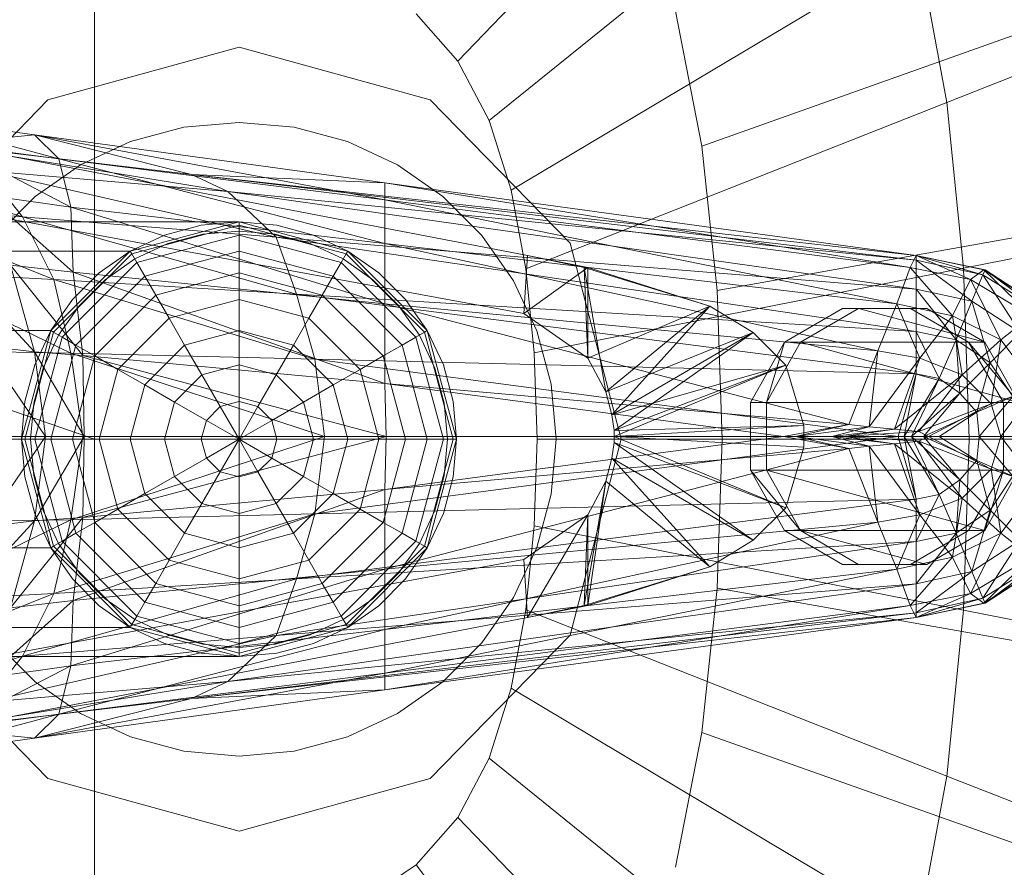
# Model space of a CAD drawing. Header units: metres. Extents: x 391.1 to 427.5, y 12.8 to 28.4.
# Tile 26 of 195: x 401.5851 to 401.6666, y 26.5721 to 26.6423. Entities that reach past the tile are written whole.
import ezdxf

# ---------------------------------------------------------------- set-up
doc = ezdxf.new("R2010")
doc.units = ezdxf.units.M
doc.layers.add('02_MOBILIARIO', color=7, linetype='Continuous', lineweight=18)
doc.layers.add('A-DETL-____-MBND', color=7, linetype='Continuous', lineweight=18)

# ---------------------------------------------------------------- blocks, each defined once
blk = doc.blocks.new('Family - Rentamans PA-152555-03_ELEC_P0A')
at = {"layer": 'A-DETL-____-MBND', "color": 253, "true_color": 0xaaaaaa}
for p, q in [((0.162182, 0.24466), (0.132816, 0.214085)), ((0.167313, 0.23496), (0.135413, 0.209176)), ((0.102728, 0.223949), (0.102728, 0.182758)), ((0.170917, 0.223503), (0.137237, 0.203378)), ((0.170917, 0.223503), (0.173303, 0.210661)), ((0.203725, 0.222691), (0.173303, 0.210661)), ((0, 0.218497), (0.102728, 0.182758)), ((0.129366, 0.218009), (0.132816, 0.214085)), ((0.150843, 0.218224), (0.153017, 0.207046)), ((0.153017, 0.207046), (0.182451, 0.217515)), ((0.098881, 0.210876), (0.114701, 0.215226)), ((0.114701, 0.215226), (0.098881, 0.210876)), ((0.114701, 0.215226), (0.130522, 0.210876)), ((0.130522, 0.210876), (0.114701, 0.215226)), ((0.132816, 0.214085), (0.135413, 0.209176)), ((0.087299, 0.198992), (0.098881, 0.210876)), ((0.098881, 0.210876), (0.087299, 0.198992)), ((0.130522, 0.210876), (0.142104, 0.198992)), ((0.142104, 0.198992), (0.130522, 0.210876)), ((0.173303, 0.210661), (0.138444, 0.196879)), ((0.173303, 0.210661), (0.174683, 0.196925)), ((0.086771, 0.209486), (0.097771, 0.207986)), ((0.099771, 0.205986), (0.086771, 0.209486)), ((0.110143, 0.208609), (0.114701, 0.209008)), ((0.110143, 0.208609), (0.114701, 0.209008)), ((0.114701, 0.209008), (0.11926, 0.208609)), ((0.114701, 0.209008), (0.11926, 0.208609)), ((0.135413, 0.209176), (0.137237, 0.203378)), ((0.086572, 0.207986), (0.138572, 0.197986)), ((0.086572, 0.207986), (0.138572, 0.197986)), ((0.097771, 0.207986), (0.089771, 0.207186)), ((0.097771, 0.207986), (0.110771, 0.204686)), ((0.099771, 0.205986), (0.097771, 0.207986)), ((0.097771, 0.207986), (0.126771, 0.203986)), ((0.126771, 0.202587), (0.097771, 0.207986)), ((0.105723, 0.207425), (0.110143, 0.208609)), ((0.105723, 0.207425), (0.110143, 0.208609)), ((0.11926, 0.208609), (0.12368, 0.207425)), ((0.11926, 0.208609), (0.12368, 0.207425)), ((0.089771, 0.207186), (0.113771, 0.203287)), ((0.089771, 0.207186), (0.110771, 0.204686)), ((0.090771, 0.207186), (0.099771, 0.205986)), ((0.100771, 0.201986), (0.090771, 0.207186)), ((0.101576, 0.205491), (0.105723, 0.207425)), ((0.101576, 0.205491), (0.105723, 0.207425)), ((0.12368, 0.207425), (0.127826, 0.205491)), ((0.12368, 0.207425), (0.127826, 0.205491)), ((0.153017, 0.207046), (0.154275, 0.195088)), ((0.079771, 0.206486), (0.096771, 0.201186)), ((0.097828, 0.202867), (0.101576, 0.205491)), ((0.097828, 0.202867), (0.101576, 0.205491)), ((0.100771, 0.201986), (0.099771, 0.205986)), ((0.099771, 0.205986), (0.126771, 0.202587)), ((0.126771, 0.198986), (0.099771, 0.205986)), ((0.127826, 0.205491), (0.131575, 0.202867)), ((0.127826, 0.205491), (0.131575, 0.202867)), ((0.093771, 0.204986), (0.096771, 0.201186)), ((0.093771, 0.204986), (0.117771, 0.199486)), ((0.113771, 0.203287), (0.093771, 0.204986)), ((0.110771, 0.204686), (0.113771, 0.203287)), ((0.110771, 0.204686), (0.170771, 0.197587)), ((0.126771, 0.203986), (0.110771, 0.204686)), ((0.110771, 0.204686), (0.170771, 0.197986)), ((0.170771, 0.197986), (0.110771, 0.204686)), ((0.126771, 0.203986), (0.170771, 0.197986)), ((0.126771, 0.202587), (0.126771, 0.203986)), ((0.126771, 0.203986), (0.170271, 0.196986)), ((0.138271, 0.193186), (0.082271, 0.203486)), ((0.138271, 0.193186), (0.082271, 0.203486)), ((0.093771, 0.202986), (0.100771, 0.201986)), ((0.100972, 0.196587), (0.093771, 0.202986)), ((0.113771, 0.203287), (0.117771, 0.199486)), ((0.113771, 0.203287), (0.170771, 0.195186)), ((0.170771, 0.197587), (0.113771, 0.203287)), ((0.137237, 0.203378), (0.138444, 0.196879)), ((0.205701, 0.203031), (0.174683, 0.196926)), ((0.083771, 0.202287), (0.099372, 0.195986)), ((0.083771, 0.202287), (0.096771, 0.201186)), ((0.094593, 0.199631), (0.097828, 0.202867)), ((0.094593, 0.199631), (0.097828, 0.202867)), ((0.126771, 0.198986), (0.126771, 0.202587)), ((0.126771, 0.202587), (0.170271, 0.196986)), ((0.169172, 0.193986), (0.126771, 0.202587)), ((0.131575, 0.202867), (0.13481, 0.199631)), ((0.131575, 0.202867), (0.13481, 0.199631)), ((0.100972, 0.196587), (0.100771, 0.201986)), ((0.100771, 0.201986), (0.126771, 0.198986)), ((0.126771, 0.193986), (0.100771, 0.201986)), ((0.114701, 0.200758), (0.02, 0.200758)), ((0.096771, 0.201186), (0.099372, 0.195986)), ((0.096771, 0.201186), (0.119472, 0.194787)), ((0.096771, 0.201186), (0.117771, 0.199486)), ((0.105701, 0.198347), (0.114701, 0.200758)), ((0.105701, 0.198347), (0.114701, 0.200758)), ((0.114701, 0.200758), (0.105701, 0.198347)), ((0.105701, 0.198347), (0.114701, 0.200758)), ((0.114701, 0.200758), (0.111576, 0.200485)), ((0.111576, 0.200485), (0.114701, 0.200758)), ((0.114701, 0.200758), (0.114701, 0.200485)), ((0.114701, 0.200758), (0.123701, 0.198347)), ((0.114701, 0.200758), (0.123701, 0.198347)), ((0.117827, 0.200485), (0.114701, 0.200758)), ((0.114701, 0.200758), (0.117827, 0.200485)), ((0.114701, 0.200485), (0.105838, 0.19811)), ((0.111576, 0.200485), (0.108545, 0.199673)), ((0.108545, 0.199673), (0.111576, 0.200485)), ((0.108802, 0.198968), (0.111706, 0.199746)), ((0.108802, 0.198968), (0.111706, 0.199746)), ((0.111706, 0.199746), (0.114701, 0.200008)), ((0.111706, 0.199746), (0.114701, 0.200008)), ((0.114701, 0.200485), (0.114701, 0.199673)), ((0.123565, 0.19811), (0.114701, 0.200485)), ((0.114701, 0.200008), (0.117697, 0.199746)), ((0.114701, 0.200008), (0.117697, 0.199746)), ((0.117697, 0.199746), (0.120601, 0.198968)), ((0.117697, 0.199746), (0.120601, 0.198968)), ((0.120858, 0.199673), (0.117827, 0.200485)), ((0.117827, 0.200485), (0.120858, 0.199673)), ((0.184252, 0.200404), (0.154275, 0.195088)), ((0.108545, 0.199673), (0.105701, 0.198347)), ((0.105701, 0.198347), (0.108545, 0.199673)), ((0.106076, 0.197697), (0.108802, 0.198968)), ((0.106076, 0.197697), (0.108802, 0.198968)), ((0.114701, 0.199673), (0.106244, 0.197406)), ((0.114701, 0.199673), (0.114701, 0.198347)), ((0.123159, 0.197406), (0.114701, 0.199673)), ((0.117771, 0.199486), (0.119472, 0.194787)), ((0.117771, 0.199486), (0.170771, 0.191686)), ((0.117771, 0.199486), (0.170771, 0.195186)), ((0.120601, 0.198968), (0.123326, 0.197697)), ((0.120601, 0.198968), (0.123326, 0.197697)), ((0.123701, 0.198347), (0.120858, 0.199673)), ((0.120858, 0.199673), (0.123701, 0.198347)), ((0.126771, 0.193986), (0.126771, 0.198986)), ((0.126771, 0.198986), (0.169172, 0.193986)), ((0.167572, 0.190087), (0.126771, 0.198986)), ((0.13481, 0.199631), (0.137435, 0.195883)), ((0.13481, 0.199631), (0.137435, 0.195883)), ((0.142104, 0.198992), (0.146343, 0.182758)), ((0.146343, 0.182758), (0.142104, 0.198992)), ((0.02, 0.198347), (0.105701, 0.198347)), ((0.105701, 0.198347), (0.02, 0.198347)), ((0.099113, 0.191758), (0.105701, 0.198347)), ((0.105701, 0.198347), (0.099113, 0.191758)), ((0.099113, 0.191758), (0.105701, 0.198347)), ((0.099113, 0.191758), (0.105701, 0.198347)), ((0.105838, 0.19811), (0.09935, 0.191621)), ((0.105701, 0.198347), (0.103131, 0.196547)), ((0.103131, 0.196547), (0.105701, 0.198347)), ((0.105701, 0.198347), (0.105838, 0.19811)), ((0.105838, 0.19811), (0.106244, 0.197406)), ((0.114701, 0.198347), (0.106907, 0.196258)), ((0.114701, 0.198347), (0.114701, 0.196547)), ((0.122496, 0.196258), (0.114701, 0.198347)), ((0.123565, 0.19811), (0.123159, 0.197406)), ((0.123701, 0.198347), (0.123565, 0.19811)), ((0.130053, 0.191621), (0.123565, 0.19811)), ((0.123701, 0.198347), (0.13029, 0.191758)), ((0.123701, 0.198347), (0.13029, 0.191758)), ((0.126272, 0.196547), (0.123701, 0.198347)), ((0.123701, 0.198347), (0.126272, 0.196547)), ((0.090771, 0.197587), (0.097771, 0.189986)), ((0.106244, 0.197406), (0.100053, 0.191215)), ((0.103613, 0.195972), (0.106076, 0.197697)), ((0.103613, 0.195972), (0.106076, 0.197697)), ((0.106244, 0.197406), (0.106907, 0.196258)), ((0.123159, 0.197406), (0.122496, 0.196258)), ((0.12935, 0.191215), (0.123159, 0.197406)), ((0.123326, 0.197697), (0.12579, 0.195972)), ((0.123326, 0.197697), (0.12579, 0.195972)), ((0.138572, 0.197986), (0.138271, 0.193186)), ((0.143271, 0.196986), (0.138572, 0.197986)), ((0.138572, 0.197986), (0.143572, 0.196986)), ((0.143271, 0.196986), (0.138572, 0.197986)), ((0.170271, 0.196986), (0.170771, 0.197986)), ((0.170771, 0.197986), (0.170771, 0.197587)), ((0.170771, 0.197986), (0.176271, 0.196386)), ((0.170771, 0.197986), (0.176372, 0.196787)), ((0.176372, 0.196787), (0.170771, 0.197986)), ((0.170771, 0.197986), (0.176472, 0.196787)), ((0.175271, 0.195986), (0.170771, 0.197986)), ((0.170771, 0.197587), (0.170771, 0.195186)), ((0.170771, 0.197587), (0.175372, 0.194186)), ((0.176271, 0.196386), (0.170771, 0.197587)), ((0.099372, 0.195986), (0.086771, 0.196686)), ((0.086771, 0.196686), (0.100771, 0.189886)), ((0.095771, 0.197186), (0.100972, 0.196587)), ((0.097771, 0.189986), (0.095771, 0.197186)), ((0.095771, 0.197186), (0.101771, 0.189686)), ((0.103131, 0.196547), (0.100913, 0.194328)), ((0.100913, 0.194328), (0.103131, 0.196547)), ((0.101771, 0.189686), (0.100972, 0.196587)), ((0.100972, 0.196587), (0.126771, 0.193986)), ((0.126771, 0.187386), (0.100972, 0.196587)), ((0.114701, 0.196547), (0.107807, 0.1947)), ((0.114701, 0.196547), (0.114701, 0.194328)), ((0.121596, 0.1947), (0.114701, 0.196547)), ((0.12849, 0.194328), (0.126272, 0.196547)), ((0.126272, 0.196547), (0.12849, 0.194328)), ((0.143572, 0.196986), (0.138271, 0.193186)), ((0.138444, 0.196879), (0.139142, 0.189927)), ((0.174683, 0.196924), (0.139142, 0.189927)), ((0.143271, 0.196986), (0.143572, 0.196986)), ((0.153672, 0.193787), (0.143271, 0.196986)), ((0.145072, 0.186686), (0.143271, 0.196986)), ((0.143572, 0.189486), (0.143271, 0.196986)), ((0.153672, 0.193787), (0.143572, 0.196986)), ((0.143572, 0.196986), (0.153672, 0.193787)), ((0.143572, 0.196986), (0.143572, 0.189486)), ((0.169172, 0.193986), (0.170271, 0.196986)), ((0.170271, 0.196986), (0.175271, 0.195986)), ((0.170271, 0.196986), (0.173771, 0.192986)), ((0.174683, 0.196924), (0.175138, 0.182758)), ((0.175271, 0.195986), (0.176372, 0.196787)), ((0.176472, 0.196787), (0.176271, 0.196386)), ((0.176372, 0.196787), (0.176472, 0.196787)), ((0.176372, 0.196787), (0.181372, 0.193587)), ((0.180271, 0.192986), (0.176372, 0.196787)), ((0.176472, 0.196787), (0.181072, 0.193386)), ((0.181372, 0.193587), (0.176472, 0.196787)), ((0.176472, 0.196787), (0.181372, 0.193587)), ((0.099372, 0.195986), (0.100771, 0.189886)), ((0.119472, 0.194787), (0.099372, 0.195986)), ((0.099372, 0.195986), (0.120972, 0.189386)), ((0.106907, 0.196258), (0.101201, 0.190552)), ((0.101487, 0.193846), (0.103613, 0.195972)), ((0.101487, 0.193846), (0.103613, 0.195972)), ((0.106907, 0.196258), (0.107807, 0.1947)), ((0.122496, 0.196258), (0.121596, 0.1947)), ((0.128201, 0.190552), (0.122496, 0.196258)), ((0.12579, 0.195972), (0.127916, 0.193846)), ((0.12579, 0.195972), (0.127916, 0.193846)), ((0.137435, 0.195883), (0.139368, 0.191736)), ((0.137435, 0.195883), (0.139368, 0.191736)), ((0.173771, 0.192986), (0.175271, 0.195986)), ((0.175271, 0.195986), (0.180271, 0.192986)), ((0.177771, 0.190986), (0.175271, 0.195986)), ((0.176271, 0.196386), (0.175372, 0.194186)), ((0.176271, 0.196386), (0.179372, 0.191587)), ((0.181072, 0.193386), (0.176271, 0.196386)), ((0.154275, 0.195088), (0.15469, 0.182758)), ((0.170771, 0.195186), (0.170771, 0.191686)), ((0.170771, 0.195186), (0.174072, 0.190986)), ((0.170771, 0.195186), (0.175372, 0.194186)), ((0.100913, 0.194328), (0.099113, 0.191758)), ((0.099113, 0.191758), (0.100913, 0.194328)), ((0.107807, 0.1947), (0.10276, 0.189653)), ((0.107807, 0.1947), (0.108916, 0.192778)), ((0.114701, 0.194328), (0.108916, 0.192778)), ((0.114701, 0.194328), (0.114701, 0.191758)), ((0.120487, 0.192778), (0.114701, 0.194328)), ((0.119472, 0.194787), (0.120972, 0.189386)), ((0.170771, 0.191686), (0.119472, 0.194787)), ((0.119472, 0.194787), (0.170771, 0.188186)), ((0.121596, 0.1947), (0.120487, 0.192778)), ((0.126643, 0.189653), (0.121596, 0.1947)), ((0.13029, 0.191758), (0.12849, 0.194328)), ((0.12849, 0.194328), (0.13029, 0.191758)), ((0.175372, 0.194186), (0.174072, 0.190986)), ((0.175372, 0.194186), (0.176872, 0.189087)), ((0.175372, 0.194186), (0.179372, 0.191587)), ((0.099763, 0.191383), (0.101487, 0.193846)), ((0.099763, 0.191383), (0.101487, 0.193846)), ((0.126771, 0.187386), (0.126771, 0.193986)), ((0.126771, 0.193986), (0.167572, 0.190087)), ((0.165172, 0.183986), (0.126771, 0.193986)), ((0.127916, 0.193846), (0.12964, 0.191383)), ((0.127916, 0.193846), (0.12964, 0.191383)), ((0.138271, 0.193186), (0.143572, 0.189486)), ((0.138271, 0.193186), (0.143572, 0.189486)), ((0.153672, 0.193787), (0.143572, 0.189486)), ((0.153672, 0.193787), (0.145072, 0.186686)), ((0.145072, 0.186686), (0.153672, 0.193787)), ((0.145572, 0.184787), (0.153672, 0.193787)), ((0.153672, 0.193787), (0.157271, 0.191587)), ((0.157271, 0.191587), (0.153672, 0.193787)), ((0.164649, 0.193587), (0.159855, 0.190787)), ((0.161193, 0.190787), (0.165987, 0.193587)), ((0.165987, 0.193587), (0.164649, 0.193587)), ((0.17028, 0.193587), (0.164649, 0.193587)), ((0.176443, 0.190787), (0.165987, 0.193587)), ((0.165987, 0.193587), (0.171634, 0.193587)), ((0.167572, 0.190087), (0.169172, 0.193986)), ((0.169172, 0.193986), (0.173771, 0.192986)), ((0.171072, 0.189486), (0.169172, 0.193986)), ((0.171634, 0.193587), (0.17028, 0.193587)), ((0.175089, 0.190787), (0.17028, 0.193587)), ((0.176443, 0.190787), (0.171634, 0.193587)), ((0.108916, 0.192778), (0.104681, 0.188543)), ((0.108916, 0.192778), (0.110201, 0.190552)), ((0.120487, 0.192778), (0.119201, 0.190552)), ((0.124722, 0.188543), (0.120487, 0.192778)), ((0.171072, 0.189486), (0.173771, 0.192986)), ((0.173771, 0.192986), (0.177771, 0.190986)), ((0.173771, 0.192986), (0.174572, 0.188087)), ((0.177771, 0.190986), (0.180271, 0.192986)), ((0.099113, 0.191758), (0.02, 0.191758)), ((0.099113, 0.191758), (0.02, 0.191758)), ((0.096701, 0.182758), (0.099113, 0.191758)), ((0.099113, 0.191758), (0.096701, 0.182758)), ((0.096701, 0.182758), (0.099113, 0.191758)), ((0.096701, 0.182758), (0.099113, 0.191758)), ((0.09935, 0.191621), (0.096975, 0.182758)), ((0.099113, 0.191758), (0.097787, 0.188914)), ((0.097787, 0.188914), (0.099113, 0.191758)), ((0.099113, 0.191758), (0.09935, 0.191621)), ((0.09935, 0.191621), (0.100053, 0.191215)), ((0.114701, 0.191758), (0.110201, 0.190552)), ((0.114701, 0.191758), (0.114701, 0.188914)), ((0.119201, 0.190552), (0.114701, 0.191758)), ((0.130053, 0.191621), (0.12935, 0.191215)), ((0.13029, 0.191758), (0.130053, 0.191621)), ((0.132428, 0.182758), (0.130053, 0.191621)), ((0.13029, 0.191758), (0.132701, 0.182758)), ((0.13029, 0.191758), (0.132701, 0.182758)), ((0.131616, 0.188914), (0.13029, 0.191758)), ((0.13029, 0.191758), (0.131616, 0.188914)), ((0.139368, 0.191736), (0.140553, 0.187316)), ((0.139368, 0.191736), (0.140553, 0.187316)), ((0.157271, 0.191587), (0.145072, 0.186686)), ((0.157271, 0.191587), (0.145572, 0.184787)), ((0.145572, 0.184787), (0.157271, 0.191587)), ((0.145771, 0.183486), (0.157271, 0.191587)), ((0.157271, 0.191587), (0.159972, 0.188886)), ((0.159972, 0.188886), (0.157271, 0.191587)), ((0.170771, 0.191686), (0.170771, 0.188186)), ((0.174072, 0.190986), (0.170771, 0.191686)), ((0.170771, 0.191686), (0.172672, 0.187787)), ((0.179372, 0.191587), (0.176872, 0.189087)), ((0.100053, 0.191215), (0.097787, 0.182758)), ((0.098492, 0.188658), (0.099763, 0.191383)), ((0.098492, 0.188658), (0.099763, 0.191383)), ((0.100053, 0.191215), (0.101201, 0.190552)), ((0.12935, 0.191215), (0.128201, 0.190552)), ((0.131616, 0.182758), (0.12935, 0.191215)), ((0.12964, 0.191383), (0.130911, 0.188658)), ((0.12964, 0.191383), (0.130911, 0.188658)), ((0.159855, 0.190787), (0.157048, 0.185787)), ((0.159855, 0.190787), (0.158371, 0.185787)), ((0.158371, 0.185787), (0.161193, 0.190787)), ((0.159855, 0.190787), (0.161193, 0.190787)), ((0.161193, 0.190787), (0.176443, 0.190787)), ((0.179251, 0.185787), (0.161193, 0.190787)), ((0.174072, 0.190986), (0.172672, 0.187787)), ((0.176872, 0.189087), (0.174072, 0.190986)), ((0.174072, 0.190986), (0.174372, 0.186587)), ((0.174572, 0.188087), (0.177771, 0.190986)), ((0.176443, 0.190787), (0.175089, 0.190787)), ((0.179251, 0.185787), (0.175089, 0.190787)), ((0.177996, 0.185787), (0.175089, 0.190787)), ((0.179251, 0.185787), (0.176443, 0.190787)), ((0.176972, 0.185686), (0.177771, 0.190986)), ((0.177771, 0.190986), (0.180771, 0.186986)), ((0.100771, 0.189886), (0.088472, 0.190087)), ((0.093572, 0.190486), (0.097771, 0.189986)), ((0.093572, 0.190486), (0.098672, 0.182986)), ((0.097771, 0.189986), (0.101771, 0.189686)), ((0.098672, 0.182986), (0.097771, 0.189986)), ((0.097771, 0.189986), (0.101872, 0.182986)), ((0.101201, 0.190552), (0.099113, 0.182758)), ((0.101201, 0.190552), (0.10276, 0.189653)), ((0.110201, 0.190552), (0.106907, 0.187258)), ((0.110201, 0.190552), (0.111623, 0.18809)), ((0.119201, 0.190552), (0.11778, 0.18809)), ((0.122496, 0.187258), (0.119201, 0.190552)), ((0.128201, 0.190552), (0.126643, 0.189653)), ((0.13029, 0.182758), (0.128201, 0.190552)), ((0.139142, 0.189927), (0.139373, 0.182758)), ((0.165172, 0.183986), (0.167572, 0.190087)), ((0.166872, 0.183787), (0.167572, 0.190087)), ((0.167572, 0.190087), (0.171072, 0.189486)), ((0.100771, 0.189886), (0.101771, 0.182986)), ((0.120972, 0.189386), (0.100771, 0.189886)), ((0.100771, 0.189886), (0.121771, 0.182986)), ((0.10276, 0.189653), (0.100913, 0.182758)), ((0.101771, 0.189686), (0.126771, 0.187386)), ((0.101872, 0.182986), (0.101771, 0.189686)), ((0.101771, 0.189686), (0.126872, 0.182986)), ((0.10276, 0.189653), (0.104681, 0.188543)), ((0.120972, 0.189386), (0.121771, 0.182986)), ((0.170771, 0.188186), (0.120972, 0.189386)), ((0.120972, 0.189386), (0.169271, 0.182986)), ((0.126643, 0.189653), (0.124722, 0.188543)), ((0.12849, 0.182758), (0.126643, 0.189653)), ((0.143572, 0.189486), (0.145072, 0.186686)), ((0.143572, 0.189486), (0.145072, 0.186686)), ((0.166872, 0.183787), (0.171072, 0.189486)), ((0.168972, 0.183587), (0.171072, 0.189486)), ((0.171072, 0.189486), (0.174572, 0.188087)), ((0.097787, 0.188914), (0.096975, 0.185884)), ((0.096975, 0.185884), (0.097787, 0.188914)), ((0.097714, 0.185754), (0.098492, 0.188658)), ((0.097714, 0.185754), (0.098492, 0.188658)), ((0.104681, 0.188543), (0.103131, 0.182758)), ((0.104681, 0.188543), (0.106907, 0.187258)), ((0.114701, 0.188914), (0.111623, 0.18809)), ((0.114701, 0.188914), (0.114701, 0.185884)), ((0.11778, 0.18809), (0.114701, 0.188914)), ((0.124722, 0.188543), (0.122496, 0.187258)), ((0.126272, 0.182758), (0.124722, 0.188543)), ((0.130911, 0.188658), (0.131689, 0.185754)), ((0.130911, 0.188658), (0.131689, 0.185754)), ((0.132428, 0.185884), (0.131616, 0.188914)), ((0.131616, 0.188914), (0.132428, 0.185884)), ((0.159972, 0.188886), (0.145572, 0.184787)), ((0.159972, 0.188886), (0.145771, 0.183486)), ((0.145771, 0.182986), (0.159972, 0.188886)), ((0.145771, 0.183486), (0.159972, 0.188886)), ((0.159972, 0.188886), (0.161472, 0.183886)), ((0.161472, 0.183886), (0.159972, 0.188886)), ((0.176872, 0.189087), (0.174372, 0.186587)), ((0.176872, 0.189087), (0.175771, 0.184986)), ((0.178771, 0.186287), (0.176872, 0.189087)), ((0.111623, 0.18809), (0.10937, 0.185836)), ((0.111623, 0.18809), (0.113139, 0.185465)), ((0.11778, 0.18809), (0.116264, 0.185465)), ((0.120033, 0.185836), (0.11778, 0.18809)), ((0.168972, 0.183587), (0.174572, 0.188087)), ((0.170771, 0.188186), (0.169271, 0.182986)), ((0.170771, 0.188186), (0.169771, 0.182986)), ((0.172672, 0.187787), (0.169771, 0.182986)), ((0.172672, 0.187787), (0.170372, 0.182986)), ((0.172672, 0.187787), (0.170771, 0.188186)), ((0.174572, 0.188087), (0.170972, 0.183386)), ((0.174372, 0.186587), (0.172672, 0.187787)), ((0.174572, 0.188087), (0.176972, 0.185686)), ((0.106907, 0.187258), (0.105701, 0.182758)), ((0.106907, 0.187258), (0.10937, 0.185836)), ((0.122496, 0.187258), (0.120033, 0.185836)), ((0.123701, 0.182758), (0.122496, 0.187258)), ((0.126872, 0.182986), (0.126771, 0.187386)), ((0.126771, 0.187386), (0.165172, 0.183986)), ((0.159771, 0.182986), (0.126771, 0.187386)), ((0.140553, 0.187316), (0.140951, 0.182758)), ((0.140553, 0.187316), (0.140951, 0.182758)), ((0.145072, 0.186686), (0.145572, 0.184787)), ((0.145072, 0.186686), (0.145572, 0.184787)), ((0.176972, 0.185686), (0.180771, 0.186986)), ((0.177771, 0.182986), (0.180771, 0.186986)), ((0.096975, 0.185884), (0.096701, 0.182758)), ((0.096701, 0.182758), (0.096975, 0.185884)), ((0.114701, 0.185884), (0.113139, 0.185465)), ((0.114701, 0.185884), (0.114701, 0.182758)), ((0.116264, 0.185465), (0.114701, 0.185884)), ((0.132701, 0.182758), (0.132428, 0.185884)), ((0.132428, 0.185884), (0.132701, 0.182758)), ((0.174372, 0.186587), (0.170372, 0.182986)), ((0.174372, 0.186587), (0.171372, 0.182986)), ((0.175771, 0.184986), (0.174372, 0.186587)), ((0.178771, 0.186287), (0.175771, 0.184986)), ((0.178771, 0.186287), (0.175972, 0.182986)), ((0.097451, 0.182758), (0.097714, 0.185754)), ((0.097451, 0.182758), (0.097714, 0.185754)), ((0.10937, 0.185836), (0.108545, 0.182758)), ((0.10937, 0.185836), (0.111995, 0.184321)), ((0.113139, 0.185465), (0.111995, 0.184321)), ((0.113139, 0.185465), (0.114701, 0.182758)), ((0.116264, 0.185465), (0.114701, 0.182758)), ((0.117408, 0.184321), (0.116264, 0.185465)), ((0.120033, 0.185836), (0.117408, 0.184321)), ((0.120858, 0.182758), (0.120033, 0.185836)), ((0.131689, 0.185754), (0.131951, 0.182758)), ((0.131689, 0.185754), (0.131951, 0.182758)), ((0.157048, 0.185787), (0.158371, 0.185787)), ((0.157048, 0.185787), (0.157048, 0.180186)), ((0.158371, 0.185787), (0.179251, 0.185787)), ((0.158371, 0.180186), (0.158371, 0.185787)), ((0.170972, 0.183386), (0.176972, 0.185686)), ((0.171771, 0.182986), (0.176972, 0.185686)), ((0.176972, 0.185686), (0.177771, 0.182986)), ((0.177996, 0.180186), (0.177996, 0.185787)), ((0.177996, 0.185787), (0.179251, 0.185787)), ((0.111995, 0.184321), (0.111576, 0.182758)), ((0.111995, 0.184321), (0.114701, 0.182758)), ((0.117408, 0.184321), (0.114701, 0.182758)), ((0.117827, 0.182758), (0.117408, 0.184321)), ((0.145572, 0.184787), (0.145771, 0.183486)), ((0.145572, 0.184787), (0.145771, 0.183486)), ((0.175771, 0.184986), (0.171372, 0.182986)), ((0.175771, 0.184986), (0.172672, 0.182986)), ((0.175972, 0.182986), (0.175771, 0.184986)), ((0.161472, 0.183886), (0.145771, 0.183486)), ((0.145771, 0.182986), (0.161472, 0.183886)), ((0.145771, 0.183486), (0.145771, 0.182986)), ((0.145771, 0.183486), (0.145771, 0.182986)), ((0.159771, 0.182986), (0.165172, 0.183986)), ((0.160771, 0.182986), (0.165172, 0.183986)), ((0.160771, 0.182986), (0.166872, 0.183787)), ((0.161472, 0.182087), (0.161472, 0.183886)), ((0.161472, 0.183886), (0.161472, 0.182087)), ((0.163771, 0.182986), (0.166872, 0.183787)), ((0.163771, 0.182986), (0.168972, 0.183587)), ((0.164771, 0.182986), (0.168972, 0.183587)), ((0.165172, 0.183986), (0.166872, 0.183787)), ((0.166872, 0.183787), (0.168972, 0.183587)), ((0.168972, 0.183587), (0.170972, 0.183386)), ((0.102728, 0.182758), (0, 0.182758)), ((0.096701, 0.182758), (0.02, 0.182758)), ((0.096701, 0.182758), (0.02, 0.182758)), ((0.101771, 0.182986), (0.089372, 0.182986)), ((0.093572, 0.175486), (0.098672, 0.182986)), ((0.095172, 0.182986), (0.098672, 0.182986)), ((0.096975, 0.182758), (0.096701, 0.182758)), ((0.099113, 0.173758), (0.096701, 0.182758)), ((0.099113, 0.173758), (0.096701, 0.182758)), ((0.096701, 0.182758), (0.099113, 0.173758)), ((0.099113, 0.173758), (0.096701, 0.182758)), ((0.096701, 0.182758), (0.096975, 0.179632)), ((0.096975, 0.179632), (0.096701, 0.182758)), ((0.097787, 0.182758), (0.096975, 0.182758)), ((0.096975, 0.182758), (0.09935, 0.173895)), ((0.097714, 0.179763), (0.097451, 0.182758)), ((0.097714, 0.179763), (0.097451, 0.182758)), ((0.098672, 0.182986), (0.097771, 0.175986)), ((0.097771, 0.175986), (0.101872, 0.182986)), ((0.099113, 0.182758), (0.097787, 0.182758)), ((0.097787, 0.182758), (0.100053, 0.174301)), ((0.098672, 0.182986), (0.101872, 0.182986)), ((0.100913, 0.182758), (0.099113, 0.182758)), ((0.099113, 0.182758), (0.101201, 0.174964)), ((0.101771, 0.182986), (0.100771, 0.176087)), ((0.121771, 0.182986), (0.100771, 0.176087)), ((0.103131, 0.182758), (0.100913, 0.182758)), ((0.100913, 0.182758), (0.10276, 0.175864)), ((0.121771, 0.182986), (0.101771, 0.182986)), ((0.101872, 0.182986), (0.101771, 0.176287)), ((0.101771, 0.176287), (0.126872, 0.182986)), ((0.101872, 0.182986), (0.126872, 0.182986)), ((0.102728, 0.182758), (0.102728, 0.141568)), ((0.105701, 0.182758), (0.103131, 0.182758)), ((0.103131, 0.182758), (0.104681, 0.176973)), ((0.108545, 0.182758), (0.105701, 0.182758)), ((0.105701, 0.182758), (0.106907, 0.178258)), ((0.111576, 0.182758), (0.108545, 0.182758)), ((0.108545, 0.182758), (0.10937, 0.17968)), ((0.114701, 0.182758), (0.111576, 0.182758)), ((0.111576, 0.182758), (0.111995, 0.181195)), ((0.111995, 0.181195), (0.114701, 0.182758)), ((0.113139, 0.180051), (0.114701, 0.182758)), ((0.117827, 0.182758), (0.114701, 0.182758)), ((0.117408, 0.181195), (0.114701, 0.182758)), ((0.116264, 0.180051), (0.114701, 0.182758)), ((0.114701, 0.179632), (0.114701, 0.182758)), ((0.117408, 0.181195), (0.117827, 0.182758)), ((0.120858, 0.182758), (0.117827, 0.182758)), ((0.120033, 0.17968), (0.120858, 0.182758)), ((0.123701, 0.182758), (0.120858, 0.182758)), ((0.121771, 0.182986), (0.120972, 0.176587)), ((0.169271, 0.182986), (0.120972, 0.176587)), ((0.169271, 0.182986), (0.121771, 0.182986)), ((0.122496, 0.178258), (0.123701, 0.182758)), ((0.126272, 0.182758), (0.123701, 0.182758)), ((0.124722, 0.176973), (0.126272, 0.182758)), ((0.12849, 0.182758), (0.126272, 0.182758)), ((0.126643, 0.175864), (0.12849, 0.182758)), ((0.126872, 0.182986), (0.126771, 0.178587)), ((0.126771, 0.178587), (0.159771, 0.182986)), ((0.126872, 0.182986), (0.159771, 0.182986)), ((0.128201, 0.174964), (0.13029, 0.182758)), ((0.13029, 0.182758), (0.12849, 0.182758)), ((0.12935, 0.174301), (0.131616, 0.182758)), ((0.130053, 0.173895), (0.132428, 0.182758)), ((0.131616, 0.182758), (0.13029, 0.182758)), ((0.132701, 0.182758), (0.13029, 0.173758)), ((0.132701, 0.182758), (0.13029, 0.173758)), ((0.132428, 0.182758), (0.131616, 0.182758)), ((0.131951, 0.182758), (0.131689, 0.179763)), ((0.131951, 0.182758), (0.131689, 0.179763)), ((0.132701, 0.182758), (0.132428, 0.182758)), ((0.132428, 0.179632), (0.132701, 0.182758)), ((0.132701, 0.182758), (0.132428, 0.179632)), ((0.139373, 0.182758), (0.139142, 0.175589)), ((0.175138, 0.182758), (0.139373, 0.182758)), ((0.140951, 0.182758), (0.140553, 0.1782)), ((0.140951, 0.182758), (0.140553, 0.1782)), ((0.146343, 0.182758), (0.142104, 0.166524)), ((0.142104, 0.166524), (0.146343, 0.182758)), ((0.145771, 0.182986), (0.161472, 0.182087)), ((0.161472, 0.182087), (0.145771, 0.182986)), ((0.145771, 0.182486), (0.145771, 0.182986)), ((0.145771, 0.182986), (0.145771, 0.182486)), ((0.145771, 0.182986), (0.159972, 0.177087)), ((0.159972, 0.177087), (0.145771, 0.182986)), ((0.15469, 0.182758), (0.154275, 0.170428)), ((0.184846, 0.182758), (0.15469, 0.182758)), ((0.159771, 0.182986), (0.160771, 0.182986)), ((0.165172, 0.181986), (0.159771, 0.182986)), ((0.165172, 0.181986), (0.160771, 0.182986)), ((0.160771, 0.182986), (0.163771, 0.182986)), ((0.166872, 0.182186), (0.160771, 0.182986)), ((0.166872, 0.182186), (0.163771, 0.182986)), ((0.163771, 0.182986), (0.164771, 0.182986)), ((0.168972, 0.182386), (0.163771, 0.182986)), ((0.164771, 0.182986), (0.170972, 0.183386)), ((0.168972, 0.182386), (0.164771, 0.182986)), ((0.164771, 0.182986), (0.171771, 0.182986)), ((0.170972, 0.182587), (0.164771, 0.182986)), ((0.169771, 0.182986), (0.169271, 0.182986)), ((0.169271, 0.182986), (0.170771, 0.177787)), ((0.169771, 0.182986), (0.170771, 0.177787)), ((0.170372, 0.182986), (0.169771, 0.182986)), ((0.169771, 0.182986), (0.172672, 0.178186)), ((0.170372, 0.182986), (0.172672, 0.178186)), ((0.171372, 0.182986), (0.170372, 0.182986)), ((0.170372, 0.182986), (0.174372, 0.179386)), ((0.170972, 0.183386), (0.171771, 0.182986)), ((0.170972, 0.182587), (0.171771, 0.182986)), ((0.171372, 0.182986), (0.174372, 0.179386)), ((0.172672, 0.182986), (0.171372, 0.182986)), ((0.171372, 0.182986), (0.175771, 0.180986)), ((0.171771, 0.182986), (0.177771, 0.182986)), ((0.171771, 0.182986), (0.176972, 0.180287)), ((0.175972, 0.182986), (0.172672, 0.182986)), ((0.172672, 0.182986), (0.175771, 0.180986)), ((0.175138, 0.182758), (0.174683, 0.168592)), ((0.206353, 0.182758), (0.175138, 0.182758)), ((0.175972, 0.182986), (0.175771, 0.180986)), ((0.179472, 0.182986), (0.175972, 0.182986)), ((0.178771, 0.179686), (0.175972, 0.182986)), ((0.176972, 0.180287), (0.177771, 0.182986)), ((0.177771, 0.182986), (0.181771, 0.182986)), ((0.177771, 0.182986), (0.180771, 0.178986)), ((0.126771, 0.178587), (0.165172, 0.181986)), ((0.126771, 0.171986), (0.165172, 0.181986)), ((0.145572, 0.181186), (0.145771, 0.182486)), ((0.145771, 0.182486), (0.145572, 0.181186)), ((0.159972, 0.177087), (0.145771, 0.182486)), ((0.145771, 0.182486), (0.159972, 0.177087)), ((0.145771, 0.182486), (0.157271, 0.174386)), ((0.157271, 0.174386), (0.145771, 0.182486)), ((0.159972, 0.177087), (0.161472, 0.182087)), ((0.161472, 0.182087), (0.159972, 0.177087)), ((0.165172, 0.181986), (0.166872, 0.182186)), ((0.167572, 0.175886), (0.165172, 0.181986)), ((0.166872, 0.182186), (0.168972, 0.182386)), ((0.167572, 0.175886), (0.166872, 0.182186)), ((0.171072, 0.176486), (0.166872, 0.182186)), ((0.168972, 0.182386), (0.170972, 0.182587)), ((0.171072, 0.176486), (0.168972, 0.182386)), ((0.174572, 0.177886), (0.168972, 0.182386)), ((0.170972, 0.182587), (0.176972, 0.180287)), ((0.174572, 0.177886), (0.170972, 0.182587)), ((0.10937, 0.17968), (0.111995, 0.181195)), ((0.111995, 0.181195), (0.113139, 0.180051)), ((0.116264, 0.180051), (0.117408, 0.181195)), ((0.120033, 0.17968), (0.117408, 0.181195)), ((0.145072, 0.179287), (0.145572, 0.181186)), ((0.145572, 0.181186), (0.145072, 0.179287)), ((0.157271, 0.174386), (0.145572, 0.181186)), ((0.145572, 0.181186), (0.157271, 0.174386)), ((0.145572, 0.181186), (0.153672, 0.172186)), ((0.153672, 0.172186), (0.145572, 0.181186)), ((0.175771, 0.180986), (0.174372, 0.179386)), ((0.175771, 0.180986), (0.176872, 0.176886)), ((0.175771, 0.180986), (0.178771, 0.179686)), ((0.157048, 0.180186), (0.158371, 0.180186)), ((0.157048, 0.180186), (0.161193, 0.175186)), ((0.157048, 0.180186), (0.159855, 0.175186)), ((0.158371, 0.180186), (0.179251, 0.180186)), ((0.161193, 0.175186), (0.158371, 0.180186)), ((0.158371, 0.180186), (0.176443, 0.175186)), ((0.174572, 0.177886), (0.176972, 0.180287)), ((0.175089, 0.175186), (0.177996, 0.180186)), ((0.176443, 0.175186), (0.179251, 0.180186)), ((0.176443, 0.175186), (0.177996, 0.180186)), ((0.176972, 0.180287), (0.180771, 0.178986)), ((0.176972, 0.180287), (0.177771, 0.174986)), ((0.179251, 0.180186), (0.177996, 0.180186)), ((0.096975, 0.179632), (0.097787, 0.176602)), ((0.097787, 0.176602), (0.096975, 0.179632)), ((0.098492, 0.176858), (0.097714, 0.179763)), ((0.098492, 0.176858), (0.097714, 0.179763)), ((0.106907, 0.178258), (0.10937, 0.17968)), ((0.10937, 0.17968), (0.111623, 0.177427)), ((0.111623, 0.177427), (0.113139, 0.180051)), ((0.113139, 0.180051), (0.114701, 0.179632)), ((0.114701, 0.179632), (0.116264, 0.180051)), ((0.114701, 0.176602), (0.114701, 0.179632)), ((0.11778, 0.177427), (0.116264, 0.180051)), ((0.11778, 0.177427), (0.120033, 0.17968)), ((0.122496, 0.178258), (0.120033, 0.17968)), ((0.131689, 0.179763), (0.130911, 0.176858)), ((0.131689, 0.179763), (0.130911, 0.176858)), ((0.131616, 0.176602), (0.132428, 0.179632)), ((0.132428, 0.179632), (0.131616, 0.176602)), ((0.174372, 0.179386), (0.172672, 0.178186)), ((0.174372, 0.179386), (0.174072, 0.174986)), ((0.174372, 0.179386), (0.176872, 0.176886)), ((0.178771, 0.179686), (0.176872, 0.176886)), ((0.100972, 0.169386), (0.126771, 0.178587)), ((0.101771, 0.176287), (0.126771, 0.178587)), ((0.126771, 0.178587), (0.126771, 0.171986)), ((0.143271, 0.168986), (0.145072, 0.179287)), ((0.143572, 0.176486), (0.145072, 0.179287)), ((0.145072, 0.179287), (0.143572, 0.176486)), ((0.145072, 0.179287), (0.143572, 0.168986)), ((0.153672, 0.172186), (0.145072, 0.179287)), ((0.145072, 0.179287), (0.153672, 0.172186)), ((0.177771, 0.174986), (0.180771, 0.178986)), ((0.104681, 0.176973), (0.106907, 0.178258)), ((0.106907, 0.178258), (0.110201, 0.174964)), ((0.119201, 0.174964), (0.122496, 0.178258)), ((0.170771, 0.177787), (0.119472, 0.171186)), ((0.170771, 0.177787), (0.120972, 0.176587)), ((0.124722, 0.176973), (0.122496, 0.178258)), ((0.140553, 0.1782), (0.139368, 0.17378)), ((0.140553, 0.1782), (0.139368, 0.17378)), ((0.172672, 0.178186), (0.170771, 0.177787)), ((0.172672, 0.178186), (0.170771, 0.174287)), ((0.170771, 0.177787), (0.170771, 0.174287)), ((0.174572, 0.177886), (0.171072, 0.176486)), ((0.172672, 0.178186), (0.174072, 0.174986)), ((0.174572, 0.177886), (0.173771, 0.172986)), ((0.177771, 0.174986), (0.174572, 0.177886)), ((0.10276, 0.175864), (0.104681, 0.176973)), ((0.104681, 0.176973), (0.108916, 0.172738)), ((0.110201, 0.174964), (0.111623, 0.177427)), ((0.111623, 0.177427), (0.114701, 0.176602)), ((0.114701, 0.176602), (0.11778, 0.177427)), ((0.119201, 0.174964), (0.11778, 0.177427)), ((0.120487, 0.172738), (0.124722, 0.176973)), ((0.126643, 0.175864), (0.124722, 0.176973)), ((0.157271, 0.174386), (0.159972, 0.177087)), ((0.159972, 0.177087), (0.157271, 0.174386)), ((0.176872, 0.176886), (0.174072, 0.174986)), ((0.176872, 0.176886), (0.175372, 0.171787)), ((0.176872, 0.176886), (0.179372, 0.174386)), ((0.100771, 0.176087), (0.086771, 0.169287)), ((0.100771, 0.176087), (0.088472, 0.175886)), ((0.095771, 0.168787), (0.101771, 0.176287)), ((0.097771, 0.175986), (0.101771, 0.176287)), ((0.097787, 0.176602), (0.099113, 0.173758)), ((0.099113, 0.173758), (0.097787, 0.176602)), ((0.099763, 0.174133), (0.098492, 0.176858)), ((0.099763, 0.174133), (0.098492, 0.176858)), ((0.120972, 0.176587), (0.099372, 0.169986)), ((0.100771, 0.176087), (0.099372, 0.169986)), ((0.120972, 0.176587), (0.100771, 0.176087)), ((0.101771, 0.176287), (0.100972, 0.169386)), ((0.114701, 0.173758), (0.114701, 0.176602)), ((0.120972, 0.176587), (0.119472, 0.171186)), ((0.130911, 0.176858), (0.12964, 0.174133)), ((0.130911, 0.176858), (0.12964, 0.174133)), ((0.13029, 0.173758), (0.131616, 0.176602)), ((0.131616, 0.176602), (0.13029, 0.173758)), ((0.138271, 0.172787), (0.143572, 0.176486)), ((0.143572, 0.176486), (0.138271, 0.172787)), ((0.138572, 0.167986), (0.143572, 0.176486)), ((0.143271, 0.168986), (0.143572, 0.176486)), ((0.143572, 0.176486), (0.143572, 0.168986)), ((0.167572, 0.175886), (0.171072, 0.176486)), ((0.171072, 0.176486), (0.169172, 0.171986)), ((0.173771, 0.172986), (0.171072, 0.176486)), ((0.090771, 0.168386), (0.097771, 0.175986)), ((0.093572, 0.175486), (0.097771, 0.175986)), ((0.097771, 0.175986), (0.095771, 0.168787)), ((0.101201, 0.174964), (0.10276, 0.175864)), ((0.10276, 0.175864), (0.107807, 0.170817)), ((0.121596, 0.170817), (0.126643, 0.175864)), ((0.128201, 0.174964), (0.126643, 0.175864)), ((0.126771, 0.171986), (0.167572, 0.175886)), ((0.126771, 0.166986), (0.167572, 0.175886)), ((0.139142, 0.175589), (0.138444, 0.168636)), ((0.174683, 0.168592), (0.139142, 0.175589)), ((0.169172, 0.171986), (0.167572, 0.175886)), ((0.100053, 0.174301), (0.101201, 0.174964)), ((0.101201, 0.174964), (0.106907, 0.169258)), ((0.108916, 0.172738), (0.110201, 0.174964)), ((0.110201, 0.174964), (0.114701, 0.173758)), ((0.114701, 0.173758), (0.119201, 0.174964)), ((0.120487, 0.172738), (0.119201, 0.174964)), ((0.122496, 0.169258), (0.128201, 0.174964)), ((0.12935, 0.174301), (0.128201, 0.174964)), ((0.159855, 0.175186), (0.161193, 0.175186)), ((0.159855, 0.175186), (0.164649, 0.172386)), ((0.161193, 0.175186), (0.176443, 0.175186)), ((0.165987, 0.172386), (0.161193, 0.175186)), ((0.161193, 0.175186), (0.171634, 0.172386)), ((0.17028, 0.172386), (0.175089, 0.175186)), ((0.174072, 0.174986), (0.170771, 0.174287)), ((0.174072, 0.174986), (0.170771, 0.170787)), ((0.171634, 0.172386), (0.176443, 0.175186)), ((0.177771, 0.174986), (0.173771, 0.172986)), ((0.174072, 0.174986), (0.175372, 0.171787)), ((0.176443, 0.175186), (0.175089, 0.175186)), ((0.175271, 0.169986), (0.177771, 0.174986)), ((0.180271, 0.172986), (0.177771, 0.174986)), ((0.099113, 0.173758), (0.02, 0.173758)), ((0.099113, 0.173758), (0.02, 0.173758)), ((0.099113, 0.173758), (0.09935, 0.173895)), ((0.105701, 0.16717), (0.099113, 0.173758)), ((0.105701, 0.16717), (0.099113, 0.173758)), ((0.099113, 0.173758), (0.105701, 0.16717)), ((0.105701, 0.16717), (0.099113, 0.173758)), ((0.099113, 0.173758), (0.100913, 0.171188)), ((0.100913, 0.171188), (0.099113, 0.173758)), ((0.09935, 0.173895), (0.100053, 0.174301)), ((0.09935, 0.173895), (0.105838, 0.167406)), ((0.101487, 0.17167), (0.099763, 0.174133)), ((0.101487, 0.17167), (0.099763, 0.174133)), ((0.100053, 0.174301), (0.106244, 0.16811)), ((0.114701, 0.171188), (0.114701, 0.173758)), ((0.170771, 0.174287), (0.117771, 0.166486)), ((0.170771, 0.174287), (0.119472, 0.171186)), ((0.123159, 0.16811), (0.12935, 0.174301)), ((0.123565, 0.167406), (0.130053, 0.173895)), ((0.13029, 0.173758), (0.123701, 0.16717)), ((0.13029, 0.173758), (0.123701, 0.16717)), ((0.12964, 0.174133), (0.127916, 0.17167)), ((0.12964, 0.174133), (0.127916, 0.17167)), ((0.12849, 0.171188), (0.13029, 0.173758)), ((0.13029, 0.173758), (0.12849, 0.171188)), ((0.130053, 0.173895), (0.12935, 0.174301)), ((0.13029, 0.173758), (0.130053, 0.173895)), ((0.139368, 0.17378), (0.137435, 0.169633)), ((0.139368, 0.17378), (0.137435, 0.169633)), ((0.153672, 0.172186), (0.157271, 0.174386)), ((0.157271, 0.174386), (0.153672, 0.172186)), ((0.170771, 0.174287), (0.170771, 0.170787)), ((0.179372, 0.174386), (0.175372, 0.171787)), ((0.179372, 0.174386), (0.176271, 0.169587)), ((0.173771, 0.172986), (0.169172, 0.171986)), ((0.173771, 0.172986), (0.170271, 0.168986)), ((0.175271, 0.169986), (0.173771, 0.172986)), ((0.180271, 0.172986), (0.175271, 0.169986)), ((0.180271, 0.172986), (0.176372, 0.169186)), ((0.082271, 0.162486), (0.138271, 0.172787)), ((0.082271, 0.162486), (0.138271, 0.172787)), ((0.107807, 0.170817), (0.108916, 0.172738)), ((0.108916, 0.172738), (0.114701, 0.171188)), ((0.114701, 0.171188), (0.120487, 0.172738)), ((0.121596, 0.170817), (0.120487, 0.172738)), ((0.138271, 0.172787), (0.138572, 0.167986)), ((0.143271, 0.168986), (0.153672, 0.172186)), ((0.153672, 0.172186), (0.143572, 0.168986)), ((0.143572, 0.168986), (0.153672, 0.172186)), ((0.164649, 0.172386), (0.165987, 0.172386)), ((0.164649, 0.172386), (0.17028, 0.172386)), ((0.171634, 0.172386), (0.165987, 0.172386)), ((0.17028, 0.172386), (0.171634, 0.172386)), ((0.181072, 0.172587), (0.176271, 0.169587)), ((0.181372, 0.172386), (0.176372, 0.169186)), ((0.181072, 0.172587), (0.176472, 0.169186)), ((0.181372, 0.172386), (0.176472, 0.169186)), ((0.176472, 0.169186), (0.181372, 0.172386)), ((0.119472, 0.171186), (0.096771, 0.164787)), ((0.119472, 0.171186), (0.099372, 0.169986)), ((0.126771, 0.171986), (0.100771, 0.163986)), ((0.100913, 0.171188), (0.103131, 0.168969)), ((0.103131, 0.168969), (0.100913, 0.171188)), ((0.100972, 0.169386), (0.126771, 0.171986)), ((0.103613, 0.169544), (0.101487, 0.17167)), ((0.103613, 0.169544), (0.101487, 0.17167)), ((0.114701, 0.168969), (0.114701, 0.171188)), ((0.119472, 0.171186), (0.117771, 0.166486)), ((0.127916, 0.17167), (0.12579, 0.169544)), ((0.127916, 0.17167), (0.12579, 0.169544)), ((0.126272, 0.168969), (0.12849, 0.171188)), ((0.12849, 0.171188), (0.126272, 0.168969)), ((0.169172, 0.171986), (0.126771, 0.163386)), ((0.169172, 0.171986), (0.126771, 0.166986)), ((0.126771, 0.166986), (0.126771, 0.171986)), ((0.170271, 0.168986), (0.169172, 0.171986)), ((0.175372, 0.171787), (0.170771, 0.170787)), ((0.175372, 0.171787), (0.170771, 0.168386)), ((0.175372, 0.171787), (0.176271, 0.169587)), ((0.106907, 0.169258), (0.107807, 0.170817)), ((0.107807, 0.170817), (0.114701, 0.168969)), ((0.170771, 0.170787), (0.113771, 0.162686)), ((0.114701, 0.168969), (0.121596, 0.170817)), ((0.170771, 0.170787), (0.117771, 0.166486)), ((0.122496, 0.169258), (0.121596, 0.170817)), ((0.154275, 0.170428), (0.153017, 0.15847)), ((0.184252, 0.165112), (0.154275, 0.170428)), ((0.170771, 0.170787), (0.170771, 0.168386)), ((0.099372, 0.169986), (0.083771, 0.163686)), ((0.099372, 0.169986), (0.086771, 0.169287)), ((0.099372, 0.169986), (0.096771, 0.164787)), ((0.137435, 0.169633), (0.13481, 0.165885)), ((0.137435, 0.169633), (0.13481, 0.165885)), ((0.175271, 0.169986), (0.170271, 0.168986)), ((0.170771, 0.167986), (0.175271, 0.169986)), ((0.176271, 0.169587), (0.170771, 0.168386)), ((0.176271, 0.169587), (0.170771, 0.167986)), ((0.176372, 0.169186), (0.175271, 0.169986)), ((0.176271, 0.169587), (0.176472, 0.169186)), ((0.100972, 0.169386), (0.093771, 0.162986)), ((0.095771, 0.168787), (0.100972, 0.169386)), ((0.100771, 0.163986), (0.100972, 0.169386)), ((0.103131, 0.168969), (0.105701, 0.16717)), ((0.105701, 0.16717), (0.103131, 0.168969)), ((0.106076, 0.167819), (0.103613, 0.169544)), ((0.106076, 0.167819), (0.103613, 0.169544)), ((0.106244, 0.16811), (0.106907, 0.169258)), ((0.106907, 0.169258), (0.114701, 0.16717)), ((0.114701, 0.16717), (0.122496, 0.169258)), ((0.114701, 0.16717), (0.114701, 0.168969)), ((0.123159, 0.16811), (0.122496, 0.169258)), ((0.12579, 0.169544), (0.123326, 0.167819)), ((0.12579, 0.169544), (0.123326, 0.167819)), ((0.123701, 0.16717), (0.126272, 0.168969)), ((0.126272, 0.168969), (0.123701, 0.16717)), ((0.170271, 0.168986), (0.126771, 0.161986)), ((0.170271, 0.168986), (0.126771, 0.163386)), ((0.138572, 0.167986), (0.143271, 0.168986)), ((0.143572, 0.168986), (0.138572, 0.167986)), ((0.138572, 0.167986), (0.143572, 0.168986)), ((0.143572, 0.168986), (0.143271, 0.168986)), ((0.170771, 0.167986), (0.170271, 0.168986)), ((0.176472, 0.169186), (0.170771, 0.167986)), ((0.176472, 0.169186), (0.170771, 0.167986)), ((0.176372, 0.169186), (0.170771, 0.167986)), ((0.176472, 0.169186), (0.176372, 0.169186)), ((0.138572, 0.167986), (0.086572, 0.157986)), ((0.086572, 0.157986), (0.138572, 0.167986)), ((0.105838, 0.167406), (0.106244, 0.16811)), ((0.106244, 0.16811), (0.114701, 0.165844)), ((0.170771, 0.168386), (0.110771, 0.161287)), ((0.170771, 0.167986), (0.110771, 0.161287)), ((0.170771, 0.167986), (0.110771, 0.161287)), ((0.170771, 0.168386), (0.113771, 0.162686)), ((0.114701, 0.165844), (0.123159, 0.16811)), ((0.123565, 0.167406), (0.123159, 0.16811)), ((0.170771, 0.167986), (0.126771, 0.161986)), ((0.138444, 0.168636), (0.137237, 0.162138)), ((0.173303, 0.154855), (0.138444, 0.168636)), ((0.170771, 0.168386), (0.170771, 0.167986)), ((0.174683, 0.168592), (0.173303, 0.154855)), ((0.205701, 0.162485), (0.174683, 0.168592)), ((0.105701, 0.16717), (0.02, 0.16717)), ((0.105701, 0.16717), (0.02, 0.16717)), ((0.105701, 0.16717), (0.105838, 0.167406)), ((0.114701, 0.164758), (0.105701, 0.16717)), ((0.114701, 0.164758), (0.105701, 0.16717)), ((0.114701, 0.164758), (0.105701, 0.16717)), ((0.105701, 0.16717), (0.114701, 0.164758)), ((0.105701, 0.16717), (0.108545, 0.165844)), ((0.108545, 0.165844), (0.105701, 0.16717)), ((0.105838, 0.167406), (0.114701, 0.165032)), ((0.108802, 0.166548), (0.106076, 0.167819)), ((0.108802, 0.166548), (0.106076, 0.167819)), ((0.114701, 0.165032), (0.123565, 0.167406)), ((0.123701, 0.16717), (0.114701, 0.164758)), ((0.114701, 0.165844), (0.114701, 0.16717)), ((0.123701, 0.16717), (0.114701, 0.164758)), ((0.123326, 0.167819), (0.120601, 0.166548)), ((0.123326, 0.167819), (0.120601, 0.166548)), ((0.120858, 0.165844), (0.123701, 0.16717)), ((0.123701, 0.16717), (0.120858, 0.165844)), ((0.123701, 0.16717), (0.123565, 0.167406)), ((0.087299, 0.166524), (0.098881, 0.154641)), ((0.098881, 0.154641), (0.087299, 0.166524)), ((0.117771, 0.166486), (0.093771, 0.160986)), ((0.117771, 0.166486), (0.096771, 0.164787)), ((0.126771, 0.166986), (0.099771, 0.159986)), ((0.126771, 0.166986), (0.100771, 0.163986)), ((0.111706, 0.16577), (0.108802, 0.166548)), ((0.111706, 0.16577), (0.108802, 0.166548)), ((0.117771, 0.166486), (0.113771, 0.162686)), ((0.120601, 0.166548), (0.117697, 0.16577)), ((0.120601, 0.166548), (0.117697, 0.16577)), ((0.126771, 0.163386), (0.126771, 0.166986)), ((0.142104, 0.166524), (0.130522, 0.154641)), ((0.130522, 0.154641), (0.142104, 0.166524)), ((0.097828, 0.162649), (0.094593, 0.165885)), ((0.097828, 0.162649), (0.094593, 0.165885)), ((0.108545, 0.165844), (0.111576, 0.165032)), ((0.111576, 0.165032), (0.108545, 0.165844)), ((0.114701, 0.165508), (0.111706, 0.16577)), ((0.114701, 0.165508), (0.111706, 0.16577)), ((0.114701, 0.165032), (0.114701, 0.165844)), ((0.117697, 0.16577), (0.114701, 0.165508)), ((0.117697, 0.16577), (0.114701, 0.165508)), ((0.117827, 0.165032), (0.120858, 0.165844)), ((0.120858, 0.165844), (0.117827, 0.165032)), ((0.13481, 0.165885), (0.131575, 0.162649)), ((0.13481, 0.165885), (0.131575, 0.162649)), ((0.114701, 0.164758), (0.02, 0.164758)), ((0.096771, 0.164787), (0.079771, 0.159486)), ((0.096771, 0.164787), (0.083771, 0.163686)), ((0.096771, 0.164787), (0.093771, 0.160986)), ((0.111576, 0.165032), (0.114701, 0.164758)), ((0.114701, 0.164758), (0.111576, 0.165032)), ((0.114701, 0.164758), (0.114701, 0.165032)), ((0.114701, 0.164758), (0.117827, 0.165032)), ((0.117827, 0.165032), (0.114701, 0.164758)), ((0.100771, 0.163986), (0.090771, 0.158787)), ((0.100771, 0.163986), (0.093771, 0.162986)), ((0.099771, 0.159986), (0.100771, 0.163986)), ((0.126771, 0.163386), (0.097771, 0.157986)), ((0.126771, 0.163386), (0.099771, 0.159986)), ((0.126771, 0.161986), (0.126771, 0.163386)), ((0.113771, 0.162686), (0.089771, 0.158787)), ((0.113771, 0.162686), (0.093771, 0.160986)), ((0.101576, 0.160025), (0.097828, 0.162649)), ((0.101576, 0.160025), (0.097828, 0.162649)), ((0.113771, 0.162686), (0.110771, 0.161287)), ((0.131575, 0.162649), (0.127826, 0.160025)), ((0.131575, 0.162649), (0.127826, 0.160025)), ((0.126771, 0.161986), (0.097771, 0.157986)), ((0.110771, 0.161287), (0.126771, 0.161986)), ((0.137237, 0.162138), (0.135413, 0.15634)), ((0.170917, 0.142013), (0.137237, 0.162138)), ((0.110771, 0.161287), (0.089771, 0.158787)), ((0.110771, 0.161287), (0.097771, 0.157986)), ((0.099771, 0.159986), (0.086771, 0.156486)), ((0.099771, 0.159986), (0.090771, 0.158787)), ((0.097771, 0.157986), (0.099771, 0.159986)), ((0.105723, 0.158091), (0.101576, 0.160025)), ((0.105723, 0.158091), (0.101576, 0.160025)), ((0.127826, 0.160025), (0.12368, 0.158091)), ((0.127826, 0.160025), (0.12368, 0.158091)), ((0.097771, 0.157986), (0.089771, 0.158787)), ((0.153017, 0.15847), (0.150843, 0.147292)), ((0.182451, 0.148001), (0.153017, 0.15847)), ((0.097771, 0.157986), (0.086771, 0.156486)), ((0.110143, 0.156907), (0.105723, 0.158091)), ((0.110143, 0.156907), (0.105723, 0.158091)), ((0.12368, 0.158091), (0.11926, 0.156907)), ((0.12368, 0.158091), (0.11926, 0.156907)), ((0.114701, 0.156508), (0.110143, 0.156907)), ((0.114701, 0.156508), (0.110143, 0.156907)), ((0.11926, 0.156907), (0.114701, 0.156508)), ((0.11926, 0.156907), (0.114701, 0.156508)), ((0.135413, 0.15634), (0.132816, 0.151431)), ((0.167313, 0.130556), (0.135413, 0.15634)), ((0.098881, 0.154641), (0.114701, 0.150291)), ((0.114701, 0.150291), (0.098881, 0.154641)), ((0.130522, 0.154641), (0.114701, 0.150291)), ((0.130522, 0.154641), (0.114701, 0.150291)), ((0.173303, 0.154855), (0.170917, 0.142013)), ((0.203725, 0.142826), (0.173303, 0.154855)), ((0.132816, 0.151431), (0.129366, 0.147507)), ((0.162182, 0.120856), (0.132816, 0.151431)), ((0.129366, 0.147507), (0.125092, 0.144636)), ((0.155365, 0.113103), (0.129366, 0.147507))]:
    blk.add_line(p, q, dxfattribs=at)
blk = doc.blocks.new('LONDR55-XX_ZZ-ARQ-CAA-M3D-Londres55_ifc-1-03_ELEC_P0A')
at = {"layer": '02_MOBILIARIO', "color": 253, "lineweight": 18, "true_color": 0xaaaaaa}
blk.add_blockref('Family - Rentamans PA-152555-03_ELEC_P0A', (401.488541, 26.424797), dxfattribs=at)

msp = doc.modelspace()

# ---------------------------------------------------------------- block references
at = {"lineweight": 5}
msp.add_blockref('LONDR55-XX_ZZ-ARQ-CAA-M3D-Londres55_ifc-1-03_ELEC_P0A', (0, 0), dxfattribs=at)

doc.saveas('drawing.dxf')
